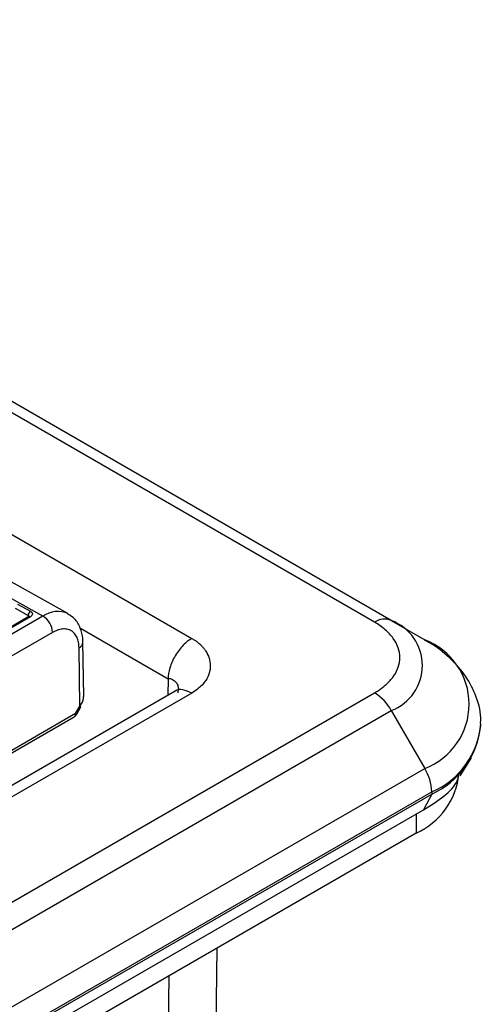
# Model space of a CAD drawing. Header units: millimetres. Extents: x 2938 to 3451, y 1869 to 2231.
# Tile 28 of 30: x 3404 to 3418, y 2112 to 2141. Entities that reach past the tile are written whole.
import ezdxf

# ---------------------------------------------------------------- set-up
doc = ezdxf.new("R2010")
doc.units = ezdxf.units.MM
doc.layers.add('粗实线层', color=7, linetype='Continuous', lineweight=35)

msp = doc.modelspace()

# ---------------------------------------------------------------- linework, layer by layer
at = {"layer": '粗实线层', "color": 7, "linetype": 'Continuous', "lineweight": 25}
for p, q in [((3415.56, 2123.409), (3384.454, 2141.366)), ((3405.902, 2123.615), (3399.821, 2127.007)), ((3405.154, 2123.54), (3399.073, 2126.932)), ((3404.322, 2123.779), (3404.711, 2123.562)), ((3404.391, 2123.902), (3404.78, 2123.685)), ((3404.731, 2123.529), (3390.998, 2115.601)), ((3405.154, 2123.54), (3391.012, 2115.376)), ((3404.78, 2123.525), (3391.047, 2115.597)), ((3415.56, 2123.409), (3416.56, 2122.832)), ((3405.441, 2123.053), (3391.299, 2114.889)), ((3406.257, 2120.853), (3406.232, 2122.596)), ((3406.373, 2121.136), (3406.349, 2122.76)), ((3408.894, 2121.671), (3408.894, 2121.665)), ((3409.105, 2121.295), (3393.708, 2112.407)), ((3394.2, 2109.207), (3415.06, 2121.249)), ((3409.601, 2121.243), (3394.21, 2112.358)), ((3406.13, 2120.628), (3406.257, 2120.853)), ((3406.163, 2120.608), (3406.29, 2120.834)), ((3391.954, 2112.374), (3406.089, 2120.533)), ((3394.7, 2108.679), (3415.56, 2120.721)), ((3415.56, 2120.721), (3416.56, 2118.989)), ((3418.232, 2120.263), (3418.232, 2120.333)), ((3417.621, 2118.765), (3417.952, 2119.311)), ((3395.7, 2106.947), (3416.56, 2118.989)), ((3395.907, 2106.25), (3416.767, 2118.292)), ((3395.907, 2106.18), (3416.767, 2118.222)), ((3416.767, 2118.222), (3416.52, 2117.752)), ((3416.767, 2118.292), (3416.767, 2118.222)), ((3395.66, 2105.71), (3416.52, 2117.752)), ((3416.308, 2117.058), (3395.448, 2105.016)), ((3410.258, 2106.62), (3410.363, 2113.627))]:
    msp.add_line(p, q, dxfattribs=at)
at = {"layer": '粗实线层', "color": 8, "linetype": 'Continuous', "lineweight": 25}
for p, q in [((3415.06, 2123.36), (3384.212, 2141.168)), ((3381.239, 2139.249), (3409.601, 2122.876)), ((3404.711, 2123.518), (3404.711, 2123.562)), ((3406.271, 2123.18), (3408.894, 2121.665)), ((3408.894, 2121.173), (3408.909, 2121.674)), ((3406.13, 2120.628), (3391.887, 2112.405)), ((3416.308, 2117.63), (3416.308, 2117.058)), ((3408.916, 2112.791), (3408.795, 2104.678))]:
    msp.add_line(p, q, dxfattribs=at)
at = {"layer": '粗实线层', "color": 7, "linetype": 'Continuous', "lineweight": 25}
for centre, radius, start, end in [((3404.862, 2123.558), 0.151, 122.7289, 178.3833), ((3404.828, 2123.019), 0.615, 3.1586, 57.9585), ((3415.353, 2122.951), 0.503, 65.686, 125.6182), ((3415.05, 2122.065), 1.438, 290.7834, 69.2166), ((3415.831, 2120.91), 2.055, 290.7834, 69.2166), ((3414.297, 2120.025), 1.443, 28.8556, 58.0453), ((3415.729, 2120.513), 2.515, 294.3747, 354.3052), ((3415.325, 2118.243), 1.443, 1.9565, 31.1437), ((3415.405, 2119.051), 2.188, 294.3747, 354.3052)]:
    msp.add_arc(centre, radius, start, end, dxfattribs=at)
at = {"layer": '粗实线层', "color": 8, "linetype": 'Continuous', "lineweight": 25}
for centre, radius, start, end in [((3404.689, 2123.514), 0.0525, 17.9878, 65.5561), ((3404.752, 2123.484), 0.0495, 55.3045, 114.6869), ((3405.593, 2122.922), 0.758, 65.3708, 125.4289), ((3406.15, 2122.779), 0.201, 294.2524, 353.2693), ((3406.029, 2120.431), 0.479, 57.0392, 61.5949), ((3406.031, 2120.615), 0.1, 305.3734, 7.2286), ((3405.902, 2120.206), 0.479, 57.0392, 61.5949), ((3415.841, 2120.502), 2.396, 292.7331, 356.0025)]:
    msp.add_arc(centre, radius, start, end, dxfattribs=at)
at = {"layer": '粗实线层', "color": 7, "linetype": 'Continuous', "lineweight": 25}
for points, knots in [([(3404.78, 2123.685), (3404.789, 2123.68), (3404.807, 2123.669), (3404.825, 2123.649), (3404.836, 2123.628), (3404.841, 2123.599), (3404.831, 2123.56), (3404.797, 2123.537), (3404.78, 2123.525)], [0, 0, 0, 0, 0.1272, 0.249746, 0.3727, 0.501075, 0.749743, 1, 1, 1, 1]), ([(3406.341, 2122.757), (3406.343, 2122.796), (3406.349, 2122.948), (3406.279, 2123.193), (3406.135, 2123.459), (3405.971, 2123.557), (3405.902, 2123.598)], [0, 0, 0, 0, 0.1098324, 0.4233165, 0.7568459, 1, 1, 1, 1]), ([(3406.232, 2122.596), (3406.231, 2122.624), (3406.229, 2122.68), (3406.217, 2122.759), (3406.199, 2122.832), (3406.164, 2122.925), (3406.102, 2123.026), (3405.999, 2123.111), (3405.874, 2123.158), (3405.734, 2123.161), (3405.588, 2123.128), (3405.49, 2123.078), (3405.441, 2123.053)], [0, 0, 0, 0, 0.060265, 0.120028, 0.17983, 0.240208, 0.370014, 0.500131, 0.629937, 0.760053, 0.879951, 1, 1, 1, 1]), ([(3415.06, 2121.249), (3415.099, 2121.272), (3415.178, 2121.319), (3415.285, 2121.395), (3415.383, 2121.474), (3415.472, 2121.557), (3415.552, 2121.643), (3415.668, 2121.792), (3415.785, 2122.011), (3415.834, 2122.304), (3415.785, 2122.598), (3415.66, 2122.833), (3415.516, 2123.009), (3415.385, 2123.135), (3415.235, 2123.253), (3415.119, 2123.324), (3415.06, 2123.36)], [0, 0, 0, 0, 0.041981, 0.083609, 0.125063, 0.166524, 0.208174, 0.250192, 0.375044, 0.500026, 0.624879, 0.749861, 0.812677, 0.874898, 0.937135, 1, 1, 1, 1]), ([(3409.601, 2122.876), (3409.519, 2122.828), (3409.43, 2122.76), (3409.259, 2122.584), (3409.176, 2122.476), (3409.039, 2122.242), (3408.984, 2122.117), (3408.913, 2121.879), (3408.896, 2121.767), (3408.894, 2121.671)], [0, 0, 0, 0, 0.25, 0.25, 0.5, 0.5, 0.75, 0.75, 1, 1, 1, 1]), ([(3409.601, 2122.876), (3409.63, 2122.858), (3409.689, 2122.823), (3409.768, 2122.766), (3409.84, 2122.705), (3409.906, 2122.641), (3409.965, 2122.573), (3410.048, 2122.457), (3410.13, 2122.287), (3410.164, 2122.061), (3410.131, 2121.834), (3410.038, 2121.639), (3409.912, 2121.479), (3409.774, 2121.352), (3409.659, 2121.279), (3409.601, 2121.243)], [0, 0, 0, 0, 0.040675, 0.081369, 0.122299, 0.163677, 0.205706, 0.248583, 0.37281, 0.499385, 0.625937, 0.750448, 0.835535, 0.918157, 1, 1, 1, 1]), ([(3418.222, 2120.337), (3418.225, 2120.363), (3418.257, 2120.628), (3418.118, 2121.124), (3417.806, 2121.763), (3417.318, 2122.301), (3416.889, 2122.653), (3416.603, 2122.799), (3416.552, 2122.825)], [0, 0, 0, 0, 0.026205, 0.263529, 0.490348, 0.722665, 0.950648, 1, 1, 1, 1]), ([(3408.909, 2121.674), (3408.906, 2121.672), (3408.902, 2121.669), (3408.896, 2121.671), (3408.894, 2121.671)], [0, 0, 0, 0, 0.611948, 1, 1, 1, 1]), ([(3408.909, 2121.674), (3408.919, 2121.676), (3408.945, 2121.682), (3409.021, 2121.657), (3409.115, 2121.591), (3409.184, 2121.487), (3409.207, 2121.369), (3409.188, 2121.292), (3409.179, 2121.253)], [0, 0, 0, 0, 0.054066, 0.131969, 0.366056, 0.600346, 0.800571, 1, 1, 1, 1]), ([(3406.257, 2120.853), (3406.286, 2120.891), (3406.322, 2120.939), (3406.345, 2120.996), (3406.365, 2121.053), (3406.368, 2121.096), (3406.37, 2121.136)], [0, 0, 0, 0, 0.424067, 0.545077, 0.582658, 1, 1, 1, 1]), ([(3406.088, 2120.534), (3406.091, 2120.535), (3406.108, 2120.542), (3406.135, 2120.568), (3406.154, 2120.595), (3406.164, 2120.609)], [0, 0, 0, 0, 0.063957, 0.529769, 1, 1, 1, 1]), ([(3416.52, 2117.752), (3416.951, 2118.02), (3417.444, 2118.325), (3417.563, 2118.72), (3417.578, 2118.769)], [0, 0, 0, 0, 0.87576, 1, 1, 1, 1])]:
    msp.add_open_spline(points, degree=3, knots=knots, dxfattribs=at)
at = {"layer": '粗实线层', "color": 8, "linetype": 'Continuous', "lineweight": 25}
msp.add_open_spline([(3409.601, 2121.243), (3409.511, 2121.281), (3409.332, 2121.358), (3409.155, 2121.351), (3409.103, 2121.293), (3409.102, 2121.291)], degree=3, knots=[0, 0, 0, 0, 0.494561, 0.989122, 1, 1, 1, 1], dxfattribs=at)

doc.saveas('drawing.dxf')
